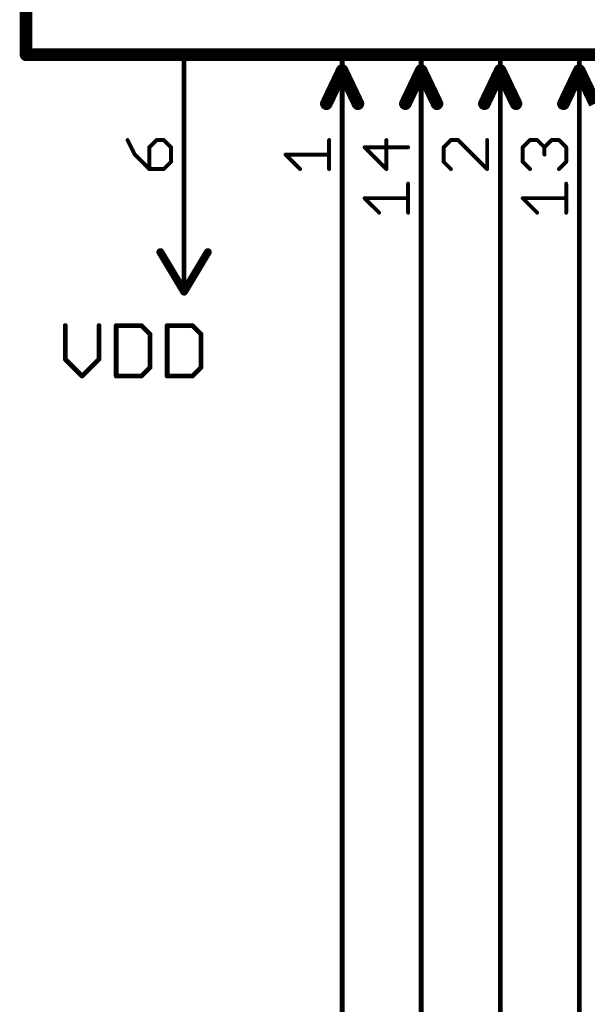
# Model space of a CAD drawing. Extents: x -61 to 240, y -139 to 283.
# Tile 33 of 77: x 117 to 135, y -8 to 24. Entities that reach past the tile are written whole.
import ezdxf

# ---------------------------------------------------------------- set-up
doc = ezdxf.new("R2010")
doc.units = 0
for name, color, linetype in [('91', 94, 'CONTINUOUS'), ('94', 14, 'CONTINUOUS'), ('95', 251, 'CONTINUOUS'), ('96', 251, 'CONTINUOUS')]:
    doc.layers.add(name, color=color, linetype=linetype)

msp = doc.modelspace()

# ---------------------------------------------------------------- linework, layer by layer
at = {"layer": '91', "const_width": 0.1524}
for points in [[(127, -12.7), (127, 17.78)], [(129.54, -81.28), (129.54, 17.78)], [(132.08, -38.1), (132.08, 17.78)], [(134.62, -55.88), (134.62, 17.78)]]:
    msp.add_lwpolyline(points, dxfattribs=at)
at = {"layer": '91', "const_width": 0.0762}
for points in [[(127.0381, 17.78, 1), (126.9619, 17.78)], [(129.5781, 17.78, 1), (129.5019, 17.78)], [(132.1181, 17.78, 1), (132.0419, 17.78)], [(134.6581, 17.78, 1), (134.5819, 17.78)]]:
    msp.add_lwpolyline(points, format="xyb", dxfattribs=at)
at = {"layer": '94'}
for points, const_width in [([(116.84, 48.26), (116.84, 22.86)], 0.4064), ([(116.84, 22.86), (167.64, 22.86)], 0.4064), ([(121.92, 17.78), (121.92, 22.86)], 0.1524), ([(127, 17.78), (127, 22.86)], 0.1524), ([(129.54, 17.78), (129.54, 22.86)], 0.1524), ([(132.08, 17.78), (132.08, 22.86)], 0.1524), ([(134.62, 17.78), (134.62, 22.86)], 0.1524), ([(127, 22.352), (126.492, 21.2852)], 0.4064), ([(127, 22.352), (127.508, 21.2852)], 0.4064), ([(129.54, 22.352), (129.032, 21.2852)], 0.4064), ([(129.54, 22.352), (130.048, 21.2852)], 0.4064), ([(132.08, 22.352), (131.572, 21.2852)], 0.4064), ([(132.08, 22.352), (132.588, 21.2852)], 0.4064), ([(134.62, 22.352), (134.112, 21.2852)], 0.4064), ([(134.62, 22.352), (135.128, 21.2852)], 0.4064), ([(121.92, 17.78), (121.92, 15.24)], 0.1524), ([(121.158, 16.51), (121.92, 15.24)], 0.254), ([(121.92, 15.24), (122.682, 16.51)], 0.254)]:
    msp.add_lwpolyline(points, dxfattribs=dict(at, const_width=const_width))
for points, const_width in [([(116.84, 22.9616, 1), (116.84, 22.7584)], 0.2032), ([(116.7384, 22.86, 1), (116.9416, 22.86)], 0.2032), ([(121.9581, 22.86, 1), (121.8819, 22.86)], 0.0762), ([(127.0381, 22.86, 1), (126.9619, 22.86)], 0.0762), ([(129.5781, 22.86, 1), (129.5019, 22.86)], 0.0762), ([(132.1181, 22.86, 1), (132.0419, 22.86)], 0.0762), ([(134.6581, 22.86, 1), (134.5819, 22.86)], 0.0762), ([(127.0917, 22.3957, 1), (126.9083, 22.3083)], 0.2032), ([(127.0917, 22.3083, 1), (126.9083, 22.3957)], 0.2032), ([(129.6317, 22.3957, 1), (129.4483, 22.3083)], 0.2032), ([(129.6317, 22.3083, 1), (129.4483, 22.3957)], 0.2032), ([(132.1717, 22.3957, 1), (131.9883, 22.3083)], 0.2032), ([(132.1717, 22.3083, 1), (131.9883, 22.3957)], 0.2032), ([(134.7117, 22.3957, 1), (134.5283, 22.3083)], 0.2032), ([(134.7117, 22.3083, 1), (134.5283, 22.3957)], 0.2032), ([(126.4003, 21.3289, 1), (126.5837, 21.2415)], 0.2032), ([(127.4163, 21.2415, 1), (127.5997, 21.3289)], 0.2032), ([(128.9403, 21.3289, 1), (129.1237, 21.2415)], 0.2032), ([(129.9563, 21.2415, 1), (130.1397, 21.3289)], 0.2032), ([(131.4803, 21.3289, 1), (131.6637, 21.2415)], 0.2032), ([(132.4963, 21.2415, 1), (132.6797, 21.3289)], 0.2032), ([(134.0203, 21.3289, 1), (134.2037, 21.2415)], 0.2032), ([(121.9581, 17.78, 1), (121.8819, 17.78)], 0.0762), ([(121.8819, 17.78, 1), (121.9581, 17.78)], 0.0762), ([(126.9619, 17.78, 1), (127.0381, 17.78)], 0.0762), ([(129.5019, 17.78, 1), (129.5781, 17.78)], 0.0762), ([(132.0419, 17.78, 1), (132.1181, 17.78)], 0.0762), ([(134.5819, 17.78, 1), (134.6581, 17.78)], 0.0762), ([(121.2125, 16.5427, 1), (121.1035, 16.4773)], 0.127), ([(122.7365, 16.4773, 1), (122.6275, 16.5427)], 0.127), ([(121.8655, 15.2727, 1), (121.9745, 15.2073)], 0.127), ([(121.8655, 15.2073, 1), (121.9745, 15.2727)], 0.127), ([(121.8819, 15.24, 1), (121.9581, 15.24)], 0.0762)]:
    msp.add_lwpolyline(points, format="xyb", dxfattribs=dict(at, const_width=const_width))
at = {"layer": '95', "const_width": 0.127}
for points in [[(120.1027, 20.1156), (120.3357, 19.6495)], [(121.0348, 20.1156), (120.8018, 19.8825)], [(121.2679, 20.1156), (121.0348, 20.1156)], [(121.5009, 19.8825), (121.2679, 20.1156)], [(126.5809, 19.1834), (126.5809, 20.1156)], [(128.4218, 19.1834), (128.4218, 20.1156)], [(130.4957, 20.1156), (130.2627, 19.8825)], [(130.7288, 20.1156), (130.4957, 20.1156)], [(131.6609, 19.1834), (130.7288, 20.1156)], [(131.6609, 20.1156), (131.6609, 19.1834)], [(132.8027, 19.8825), (133.0357, 20.1156)], [(133.0357, 20.1156), (133.2688, 20.1156)], [(133.2688, 20.1156), (133.5018, 19.8825)], [(133.5018, 19.8825), (133.7348, 20.1156)], [(133.7348, 20.1156), (133.9679, 20.1156)], [(133.9679, 20.1156), (134.2009, 19.8825)], [(120.3357, 19.6495), (120.8018, 19.1834)], [(120.8018, 19.8825), (120.8018, 19.1834)], [(121.5009, 19.4165), (121.5009, 19.8825)], [(125.6488, 19.1834), (125.1827, 19.6495)], [(125.1827, 19.6495), (126.5809, 19.6495)], [(129.1209, 19.8825), (127.7227, 19.8825)], [(127.7227, 19.8825), (128.4218, 19.1834)], [(130.2627, 19.8825), (130.2627, 19.4165)], [(132.8027, 19.4165), (132.8027, 19.8825)], [(133.5018, 19.8825), (133.5018, 19.6495)], [(134.2009, 19.8825), (134.2009, 19.4165)], [(121.2679, 19.1834), (121.5009, 19.4165)], [(130.2627, 19.4165), (130.4957, 19.1834)], [(133.0357, 19.1834), (132.8027, 19.4165)], [(134.2009, 19.4165), (133.9679, 19.1834)], [(120.8018, 19.1834), (121.2679, 19.1834)], [(129.1209, 17.7801), (129.1209, 18.7123)], [(134.2009, 17.7801), (134.2009, 18.7123)], [(128.1888, 17.7801), (127.7227, 18.2462)], [(127.7227, 18.2462), (129.1209, 18.2462)], [(133.2688, 17.7801), (132.8027, 18.2462)], [(132.8027, 18.2462), (134.2009, 18.2462)]]:
    msp.add_lwpolyline(points, dxfattribs=at)
at = {"layer": '95', "const_width": 0.0635}
for points in [[(120.1311, 20.1297, 1), (120.0743, 20.1014)], [(121.0348, 20.1473, 1), (121.0348, 20.0838)], [(121.0573, 20.0931, 1), (121.0124, 20.138)], [(121.2903, 20.138, 1), (121.2454, 20.0931)], [(121.2679, 20.0838, 1), (121.2679, 20.1473)], [(126.6127, 20.1156, 1), (126.5491, 20.1156)], [(128.4536, 20.1156, 1), (128.3901, 20.1156)], [(130.4957, 20.1473, 1), (130.4957, 20.0838)], [(130.5182, 20.0931, 1), (130.4733, 20.138)], [(130.7512, 20.138, 1), (130.7063, 20.0931)], [(130.7288, 20.0838, 1), (130.7288, 20.1473)], [(131.6926, 20.1156, 1), (131.6292, 20.1156)], [(133.0357, 20.1473, 1), (133.0357, 20.0838)], [(133.0582, 20.0931, 1), (133.0133, 20.138)], [(133.2912, 20.138, 1), (133.2463, 20.0931)], [(133.2688, 20.0838, 1), (133.2688, 20.1473)], [(133.7348, 20.1473, 1), (133.7348, 20.0838)], [(133.7573, 20.0931, 1), (133.7124, 20.138)], [(133.9903, 20.138, 1), (133.9454, 20.0931)], [(133.9679, 20.0838, 1), (133.9679, 20.1473)], [(120.3582, 19.6719, 1), (120.3133, 19.627)], [(120.3073, 19.6353, 1), (120.3641, 19.6637)], [(120.8336, 19.8825, 1), (120.7701, 19.8825)], [(120.7794, 19.905, 1), (120.8243, 19.8601)], [(121.5327, 19.8825, 1), (121.4691, 19.8825)], [(121.4784, 19.8601, 1), (121.5234, 19.905)], [(125.1827, 19.6812, 1), (125.1827, 19.6177)], [(125.2052, 19.6719, 1), (125.1603, 19.627)], [(126.5809, 19.6177, 1), (126.5809, 19.6812)], [(127.7227, 19.9143, 1), (127.7227, 19.8508)], [(127.7452, 19.905, 1), (127.7003, 19.8601)], [(129.1209, 19.8508, 1), (129.1209, 19.9143)], [(130.2945, 19.8825, 1), (130.231, 19.8825)], [(130.2403, 19.905, 1), (130.2852, 19.8601)], [(132.8345, 19.8825, 1), (132.771, 19.8825)], [(132.7803, 19.905, 1), (132.8252, 19.8601)], [(133.5336, 19.8825, 1), (133.4701, 19.8825)], [(133.4794, 19.905, 1), (133.5243, 19.8601)], [(133.4701, 19.6495, 1), (133.5336, 19.6495)], [(133.4794, 19.8601, 1), (133.5243, 19.905)], [(134.2327, 19.8825, 1), (134.1692, 19.8825)], [(134.1784, 19.8601, 1), (134.2234, 19.905)], [(121.4691, 19.4165, 1), (121.5327, 19.4165)], [(121.5234, 19.394, 1), (121.4784, 19.4389)], [(130.2852, 19.4389, 1), (130.2403, 19.394)], [(130.231, 19.4165, 1), (130.2945, 19.4165)], [(132.8252, 19.4389, 1), (132.7803, 19.394)], [(132.771, 19.4165, 1), (132.8345, 19.4165)], [(134.1692, 19.4165, 1), (134.2327, 19.4165)], [(134.2234, 19.394, 1), (134.1784, 19.4389)], [(120.8018, 19.2152, 1), (120.8018, 19.1517)], [(120.7701, 19.1834, 1), (120.8336, 19.1834)], [(120.7794, 19.161, 1), (120.8243, 19.2059)], [(121.2454, 19.2059, 1), (121.2903, 19.161)], [(121.2679, 19.1517, 1), (121.2679, 19.2152)], [(125.6263, 19.161, 1), (125.6712, 19.2059)], [(126.5491, 19.1834, 1), (126.6127, 19.1834)], [(128.3901, 19.1834, 1), (128.4536, 19.1834)], [(128.3994, 19.161, 1), (128.4443, 19.2059)], [(130.4733, 19.161, 1), (130.5182, 19.2059)], [(131.6292, 19.1834, 1), (131.6926, 19.1834)], [(131.6384, 19.161, 1), (131.6834, 19.2059)], [(133.0133, 19.161, 1), (133.0582, 19.2059)], [(133.9454, 19.2059, 1), (133.9903, 19.161)], [(129.1526, 18.7123, 1), (129.0892, 18.7123)], [(134.2327, 18.7123, 1), (134.1692, 18.7123)], [(127.7227, 18.278, 1), (127.7227, 18.2145)], [(127.7452, 18.2687, 1), (127.7003, 18.2238)], [(129.1209, 18.2145, 1), (129.1209, 18.278)], [(132.8027, 18.278, 1), (132.8027, 18.2145)], [(132.8252, 18.2687, 1), (132.7803, 18.2238)], [(134.2009, 18.2145, 1), (134.2009, 18.278)], [(128.1663, 17.7577, 1), (128.2112, 17.8026)], [(129.0892, 17.7801, 1), (129.1526, 17.7801)], [(133.2463, 17.7577, 1), (133.2912, 17.8026)], [(134.1692, 17.7801, 1), (134.2327, 17.7801)]]:
    msp.add_lwpolyline(points, format="xyb", dxfattribs=at)
at = {"layer": '96', "const_width": 0.1524}
for points in [[(118.1007, 14.1492), (118.1007, 13.0645)], [(119.1854, 13.0645), (119.1854, 14.1492)], [(119.7379, 14.1492), (119.7379, 12.5222)], [(120.5514, 14.1492), (119.7379, 14.1492)], [(120.8225, 13.878), (120.5514, 14.1492)], [(120.8225, 12.7934), (120.8225, 13.878)], [(121.375, 14.1492), (121.375, 12.5222)], [(122.1885, 14.1492), (121.375, 14.1492)], [(122.4597, 13.878), (122.1885, 14.1492)], [(122.4597, 12.7934), (122.4597, 13.878)], [(118.1007, 13.0645), (118.6431, 12.5222)], [(118.6431, 12.5222), (119.1854, 13.0645)], [(120.5514, 12.5222), (120.8225, 12.7934)], [(122.1885, 12.5222), (122.4597, 12.7934)], [(119.7379, 12.5222), (120.5514, 12.5222)], [(121.375, 12.5222), (122.1885, 12.5222)]]:
    msp.add_lwpolyline(points, dxfattribs=at)
at = {"layer": '96', "const_width": 0.0762}
for points in [[(118.1388, 14.1492, 1), (118.0626, 14.1492)], [(119.2235, 14.1492, 1), (119.1473, 14.1492)], [(119.776, 14.1492, 1), (119.6998, 14.1492)], [(119.7379, 14.1873, 1), (119.7379, 14.1111)], [(120.5783, 14.1761, 1), (120.5244, 14.1222)], [(120.5514, 14.1111, 1), (120.5514, 14.1873)], [(120.8606, 13.878, 1), (120.7844, 13.878)], [(120.7956, 13.8511, 1), (120.8495, 13.905)], [(121.4131, 14.1492, 1), (121.3369, 14.1492)], [(121.375, 14.1873, 1), (121.375, 14.1111)], [(122.2155, 14.1761, 1), (122.1616, 14.1222)], [(122.1885, 14.1111, 1), (122.1885, 14.1873)], [(122.4978, 13.878, 1), (122.4216, 13.878)], [(122.4328, 13.8511, 1), (122.4866, 13.905)], [(118.1277, 13.0915, 1), (118.0738, 13.0376)], [(118.0626, 13.0645, 1), (118.1388, 13.0645)], [(119.1473, 13.0645, 1), (119.2235, 13.0645)], [(119.2123, 13.0376, 1), (119.1584, 13.0915)], [(120.7844, 12.7934, 1), (120.8606, 12.7934)], [(120.8495, 12.7664, 1), (120.7956, 12.8203)], [(122.4216, 12.7934, 1), (122.4978, 12.7934)], [(122.4866, 12.7664, 1), (122.4328, 12.8203)], [(118.6161, 12.5491, 1), (118.67, 12.4953)], [(118.6161, 12.4953, 1), (118.67, 12.5491)], [(119.7379, 12.5603, 1), (119.7379, 12.4841)], [(119.6998, 12.5222, 1), (119.776, 12.5222)], [(120.5244, 12.5491, 1), (120.5783, 12.4953)], [(120.5514, 12.4841, 1), (120.5514, 12.5603)], [(121.375, 12.5603, 1), (121.375, 12.4841)], [(121.3369, 12.5222, 1), (121.4131, 12.5222)], [(122.1616, 12.5491, 1), (122.2155, 12.4953)], [(122.1885, 12.4841, 1), (122.1885, 12.5603)]]:
    msp.add_lwpolyline(points, format="xyb", dxfattribs=at)

doc.saveas('drawing.dxf')
